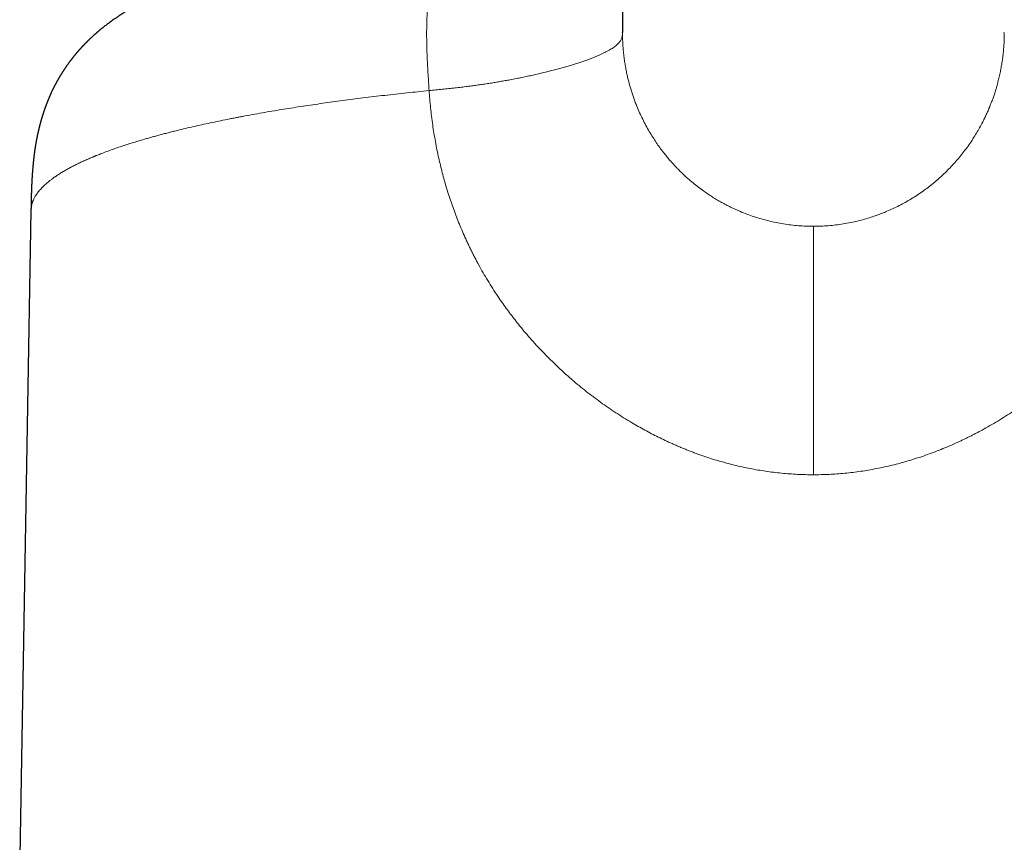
# Model space of a CAD drawing. Header units: millimetres. Extents: x 8 to 575, y 12 to 410.
# Tile 23 of 29: x 275 to 311, y 363 to 393. Entities that reach past the tile are written whole.
import ezdxf

# ---------------------------------------------------------------- set-up
doc = ezdxf.new("R2010")
doc.units = ezdxf.units.MM

msp = doc.modelspace()

# ---------------------------------------------------------------- linework, layer by layer
at = {"color": 7, "linetype": 'Continuous', "lineweight": 30}
for p, q in [((297, 402.781), (297, 392.942)), ((297, 392.93), (297, 392.942)), ((297, 392.931), (297, 392.931)), ((311, 392.93), (311, 392.942)), ((275.314, 386.418), (274.9, 362.726)), ((275.314, 386.418), (275.314, 386.418))]:
    msp.add_line(p, q, dxfattribs=at)
msp.add_open_spline([(291.536, 397), (291.517, 396.998), (291.477, 396.993), (291.418, 396.987), (291.359, 396.98), (291.305, 396.974), (291.256, 396.968), (291.212, 396.963), (291.174, 396.959), (291.141, 396.955), (291.113, 396.952), (291.091, 396.949), (291.074, 396.947), (291.061, 396.945), (291.05, 396.944), (291.037, 396.943), (291.019, 396.94), (290.996, 396.938), (290.968, 396.934), (290.936, 396.931), (290.901, 396.926), (290.841, 396.919), (290.758, 396.909), (290.644, 396.895), (290.524, 396.88), (290.425, 396.868), (290.356, 396.859), (290.316, 396.854), (290.276, 396.849), (290.236, 396.844), (290.202, 396.839), (290.172, 396.836), (290.15, 396.833), (290.131, 396.83), (290.115, 396.828), (290.1, 396.826), (290.081, 396.824), (290.056, 396.82), (290.024, 396.816), (289.989, 396.812), (289.903, 396.8), (289.768, 396.782), (289.585, 396.757), (289.452, 396.739), (289.369, 396.727), (289.336, 396.723), (289.306, 396.718), (289.281, 396.715), (289.26, 396.712), (289.245, 396.71), (289.232, 396.708), (289.219, 396.706), (289.202, 396.704), (289.181, 396.701), (289.156, 396.697), (289.128, 396.693), (289.084, 396.687), (289.025, 396.678), (288.953, 396.668), (288.88, 396.657), (288.807, 396.646), (288.735, 396.635), (288.673, 396.626), (288.622, 396.618), (288.581, 396.612), (288.542, 396.606), (288.505, 396.6), (288.472, 396.595), (288.443, 396.591), (288.415, 396.586), (288.386, 396.582), (288.353, 396.577), (288.314, 396.571), (288.272, 396.564), (288.211, 396.555), (288.132, 396.542), (288.054, 396.529), (287.989, 396.519), (287.942, 396.511), (287.897, 396.504), (287.862, 396.498), (287.835, 396.494), (287.816, 396.491), (287.799, 396.488), (287.782, 396.485), (287.762, 396.482), (287.737, 396.478), (287.706, 396.473), (287.671, 396.467), (287.634, 396.461), (287.594, 396.454), (287.553, 396.447), (287.512, 396.44), (287.477, 396.434), (287.449, 396.429), (287.425, 396.425), (287.402, 396.421), (287.378, 396.417), (287.352, 396.413), (287.322, 396.407), (287.277, 396.4), (287.221, 396.39), (287.156, 396.378), (287.096, 396.368), (287.038, 396.358), (286.981, 396.347), (286.917, 396.336), (286.844, 396.322), (286.78, 396.311), (286.731, 396.302), (286.7, 396.296), (286.671, 396.291), (286.644, 396.286), (286.619, 396.281), (286.593, 396.276), (286.564, 396.271), (286.531, 396.265), (286.496, 396.258), (286.458, 396.251), (286.419, 396.243), (286.382, 396.236), (286.352, 396.23), (286.328, 396.226), (286.305, 396.221), (286.283, 396.217), (286.26, 396.213), (286.235, 396.208), (286.209, 396.203), (286.174, 396.196), (286.133, 396.188), (286.089, 396.179), (286.046, 396.171), (286.003, 396.162), (285.959, 396.153), (285.911, 396.144), (285.86, 396.133), (285.806, 396.122), (285.752, 396.111), (285.708, 396.102), (285.672, 396.095), (285.646, 396.09), (285.62, 396.084), (285.593, 396.079), (285.564, 396.072), (285.531, 396.066), (285.497, 396.058), (285.461, 396.051), (285.424, 396.043), (285.389, 396.035), (285.356, 396.028), (285.325, 396.022), (285.297, 396.016), (285.271, 396.01), (285.246, 396.005), (285.22, 395.999), (285.189, 395.992), (285.154, 395.985), (285.116, 395.976), (285.079, 395.968), (285.045, 395.961), (285.014, 395.954), (284.988, 395.948), (284.962, 395.942), (284.936, 395.936), (284.907, 395.93), (284.877, 395.923), (284.846, 395.916), (284.812, 395.908), (284.777, 395.9), (284.741, 395.892), (284.706, 395.884), (284.673, 395.876), (284.642, 395.869), (284.613, 395.862), (284.583, 395.855), (284.55, 395.848), (284.514, 395.839), (284.475, 395.83), (284.436, 395.821), (284.399, 395.812), (284.363, 395.803), (284.329, 395.795), (284.296, 395.787), (284.265, 395.78), (284.236, 395.772), (284.208, 395.766), (284.183, 395.76), (284.159, 395.754), (284.135, 395.748), (284.11, 395.741), (284.085, 395.735), (284.063, 395.73), (284.042, 395.725), (284.022, 395.72), (283.999, 395.714), (283.971, 395.707), (283.939, 395.699), (283.905, 395.69), (283.869, 395.681), (283.836, 395.672), (283.804, 395.664), (283.775, 395.657), (283.744, 395.649), (283.715, 395.641), (283.684, 395.633), (283.652, 395.625), (283.618, 395.616), (283.583, 395.607), (283.546, 395.597), (283.508, 395.587), (283.472, 395.577), (283.442, 395.569), (283.416, 395.562), (283.39, 395.555), (283.362, 395.547), (283.332, 395.539), (283.301, 395.531), (283.271, 395.522), (283.243, 395.515), (283.216, 395.507), (283.188, 395.5), (283.161, 395.492), (283.134, 395.484), (283.106, 395.477), (283.077, 395.468), (283.046, 395.46), (283.016, 395.451), (282.987, 395.443), (282.959, 395.435), (282.93, 395.427), (282.904, 395.419), (282.879, 395.412), (282.854, 395.404), (282.83, 395.397), (282.808, 395.391), (282.786, 395.385), (282.766, 395.379), (282.748, 395.373), (282.73, 395.368), (282.707, 395.361), (282.679, 395.353), (282.647, 395.343), (282.617, 395.334), (282.588, 395.325), (282.558, 395.317), (282.528, 395.307), (282.496, 395.297), (282.462, 395.287), (282.43, 395.277), (282.398, 395.267), (282.368, 395.258), (282.338, 395.249), (282.309, 395.24), (282.283, 395.231), (282.259, 395.224), (282.238, 395.217), (282.217, 395.21), (282.199, 395.205), (282.186, 395.2), (282.175, 395.197), (282.162, 395.193), (282.147, 395.188), (282.128, 395.182), (282.108, 395.175), (282.087, 395.169), (282.068, 395.162), (282.05, 395.157), (282.033, 395.151), (282.016, 395.145), (281.999, 395.14), (281.982, 395.134), (281.966, 395.129), (281.95, 395.124), (281.932, 395.117), (281.91, 395.11), (281.887, 395.102), (281.865, 395.095), (281.838, 395.086), (281.806, 395.075), (281.768, 395.063), (281.73, 395.049), (281.693, 395.037), (281.654, 395.023), (281.619, 395.011), (281.591, 395.001), (281.571, 394.994), (281.555, 394.989), (281.538, 394.982), (281.521, 394.976), (281.504, 394.971), (281.489, 394.965), (281.475, 394.96), (281.459, 394.954), (281.44, 394.948), (281.419, 394.94), (281.398, 394.932), (281.378, 394.925), (281.36, 394.918), (281.341, 394.912), (281.324, 394.905), (281.308, 394.9), (281.293, 394.894), (281.279, 394.889), (281.263, 394.883), (281.246, 394.877), (281.231, 394.871), (281.217, 394.866), (281.202, 394.86), (281.185, 394.854), (281.168, 394.847), (281.153, 394.842), (281.141, 394.837), (281.129, 394.833), (281.116, 394.828), (281.101, 394.822), (281.086, 394.816), (281.071, 394.811), (281.057, 394.805), (281.041, 394.799), (281.023, 394.793), (281.006, 394.786), (280.99, 394.78), (280.975, 394.774), (280.96, 394.768), (280.944, 394.762), (280.928, 394.756), (280.915, 394.75), (280.896, 394.743), (280.872, 394.734), (280.844, 394.722), (280.815, 394.711), (280.787, 394.7), (280.759, 394.688), (280.73, 394.676), (280.707, 394.667), (280.691, 394.66), (280.681, 394.656), (280.668, 394.651), (280.654, 394.646), (280.641, 394.64), (280.629, 394.635), (280.617, 394.63), (280.605, 394.625), (280.59, 394.619), (280.575, 394.613), (280.562, 394.607), (280.549, 394.602), (280.536, 394.596), (280.522, 394.59), (280.506, 394.584), (280.491, 394.577), (280.478, 394.572), (280.466, 394.567), (280.453, 394.561), (280.439, 394.555), (280.426, 394.549), (280.412, 394.543), (280.396, 394.537), (280.378, 394.529), (280.359, 394.52), (280.339, 394.512), (280.32, 394.503), (280.302, 394.495), (280.284, 394.488), (280.267, 394.48), (280.248, 394.472), (280.231, 394.464), (280.216, 394.457), (280.204, 394.452), (280.193, 394.447), (280.182, 394.442), (280.17, 394.437), (280.158, 394.431), (280.144, 394.425), (280.13, 394.419), (280.118, 394.413), (280.107, 394.408), (280.097, 394.403), (280.085, 394.398), (280.072, 394.392), (280.06, 394.387), (280.05, 394.382), (280.043, 394.378), (280.036, 394.375), (280.028, 394.371), (280.018, 394.367), (280.006, 394.362), (279.995, 394.356), (279.985, 394.352), (279.973, 394.346), (279.957, 394.338), (279.939, 394.33), (279.921, 394.321), (279.904, 394.313), (279.887, 394.305), (279.867, 394.295), (279.848, 394.286), (279.832, 394.279), (279.819, 394.272), (279.805, 394.266), (279.792, 394.259), (279.78, 394.253), (279.771, 394.249), (279.764, 394.245), (279.757, 394.242), (279.749, 394.238), (279.738, 394.233), (279.726, 394.227), (279.714, 394.22), (279.702, 394.215), (279.693, 394.21), (279.684, 394.206), (279.674, 394.201), (279.661, 394.194), (279.646, 394.186), (279.629, 394.178), (279.612, 394.169), (279.595, 394.161), (279.576, 394.151), (279.56, 394.143), (279.547, 394.136), (279.537, 394.131), (279.528, 394.126), (279.518, 394.121), (279.51, 394.117), (279.501, 394.112), (279.492, 394.107), (279.48, 394.101), (279.466, 394.094), (279.451, 394.086), (279.434, 394.077), (279.413, 394.066), (279.391, 394.054), (279.369, 394.042), (279.348, 394.031), (279.33, 394.021), (279.308, 394.009), (279.281, 393.995), (279.251, 393.978), (279.219, 393.96), (279.187, 393.942), (279.154, 393.924), (279.123, 393.906), (279.096, 393.891), (279.071, 393.876), (279.047, 393.862), (279.021, 393.847), (278.992, 393.83), (278.961, 393.812), (278.931, 393.794), (278.903, 393.777), (278.879, 393.762), (278.856, 393.749), (278.832, 393.734), (278.803, 393.716), (278.77, 393.695), (278.735, 393.673), (278.699, 393.651), (278.664, 393.628), (278.631, 393.607), (278.6, 393.587), (278.571, 393.567), (278.541, 393.547), (278.509, 393.526), (278.475, 393.503), (278.441, 393.48), (278.366, 393.428), (278.297, 393.379), (278.231, 393.331), (278.21, 393.316), (278.187, 393.299), (278.165, 393.282), (278.143, 393.266), (278.12, 393.248), (278.095, 393.229), (278.067, 393.208), (278.04, 393.187), (278.012, 393.166), (277.986, 393.144), (277.958, 393.123), (277.931, 393.101), (277.905, 393.08), (277.879, 393.059), (277.855, 393.039), (277.83, 393.018), (277.809, 393), (277.79, 392.984), (277.773, 392.97), (277.755, 392.955), (277.739, 392.941), (277.724, 392.928), (277.711, 392.917), (277.698, 392.906), (277.686, 392.895), (277.674, 392.884), (277.661, 392.873), (277.648, 392.861), (277.632, 392.847), (277.614, 392.831), (277.594, 392.813), (277.574, 392.794), (277.554, 392.776), (277.533, 392.757), (277.515, 392.739), (277.498, 392.724), (277.483, 392.709), (277.468, 392.695), (277.454, 392.682), (277.439, 392.668), (277.425, 392.654), (277.409, 392.639), (277.394, 392.623), (277.379, 392.608), (277.365, 392.595), (277.352, 392.582), (277.34, 392.57), (277.329, 392.559), (277.317, 392.546), (277.303, 392.533), (277.288, 392.517), (277.272, 392.5), (277.255, 392.483), (277.239, 392.466), (277.225, 392.452), (277.214, 392.439), (277.203, 392.429), (277.193, 392.418), (277.183, 392.407), (277.171, 392.394), (277.158, 392.38), (277.143, 392.364), (277.129, 392.348), (277.116, 392.334), (277.105, 392.322), (277.095, 392.311), (277.086, 392.3), (277.077, 392.29), (277.066, 392.278), (277.055, 392.265), (277.042, 392.25), (277.028, 392.235), (277.016, 392.221), (277.006, 392.208), (276.996, 392.197), (276.987, 392.187), (276.979, 392.177), (276.969, 392.166), (276.959, 392.153), (276.946, 392.138), (276.934, 392.123), (276.922, 392.109), (276.911, 392.095), (276.9, 392.082), (276.89, 392.07), (276.879, 392.056), (276.866, 392.04), (276.853, 392.023), (276.841, 392.009), (276.832, 391.998), (276.825, 391.988), (276.818, 391.979), (276.81, 391.969), (276.801, 391.957), (276.789, 391.942), (276.777, 391.926), (276.764, 391.909), (276.753, 391.895), (276.744, 391.882), (276.734, 391.87), (276.725, 391.857), (276.714, 391.843), (276.704, 391.829), (276.694, 391.815), (276.685, 391.803), (276.678, 391.793), (276.672, 391.784), (276.666, 391.776), (276.659, 391.767), (276.651, 391.756), (276.642, 391.743), (276.632, 391.729), (276.623, 391.716), (276.615, 391.704), (276.608, 391.694), (276.602, 391.686), (276.596, 391.677), (276.588, 391.666), (276.579, 391.653), (276.57, 391.64), (276.562, 391.628), (276.556, 391.618), (276.55, 391.61), (276.545, 391.602), (276.54, 391.594), (276.533, 391.585), (276.526, 391.573), (276.517, 391.56), (276.508, 391.547), (276.501, 391.535), (276.494, 391.525), (276.488, 391.516), (276.482, 391.506), (276.473, 391.492), (276.461, 391.473), (276.447, 391.45), (276.434, 391.43), (276.422, 391.411), (276.409, 391.389), (276.395, 391.367), (276.383, 391.347), (276.373, 391.331), (276.364, 391.315), (276.355, 391.3), (276.346, 391.285), (276.338, 391.272), (276.331, 391.259), (276.324, 391.247), (276.316, 391.233), (276.308, 391.219), (276.3, 391.204), (276.293, 391.192), (276.287, 391.182), (276.281, 391.171), (276.274, 391.159), (276.266, 391.145), (276.258, 391.13), (276.25, 391.116), (276.244, 391.103), (276.238, 391.092), (276.232, 391.081), (276.224, 391.068), (276.216, 391.052), (276.207, 391.035), (276.198, 391.019), (276.19, 391.003), (276.184, 390.99), (276.177, 390.978), (276.171, 390.966), (276.163, 390.95), (276.153, 390.93), (276.142, 390.908), (276.13, 390.884), (276.117, 390.858), (276.105, 390.833), (276.093, 390.808), (276.079, 390.779), (276.067, 390.752), (276.056, 390.73), (276.05, 390.716), (276.044, 390.702), (276.037, 390.687), (276.03, 390.671), (276.023, 390.656), (276.017, 390.643), (276.012, 390.632), (276.008, 390.622), (276.003, 390.61), (275.996, 390.596), (275.989, 390.58), (275.982, 390.563), (275.975, 390.548), (275.97, 390.534), (275.965, 390.522), (275.959, 390.509), (275.952, 390.493), (275.944, 390.474), (275.936, 390.452), (275.928, 390.434), (275.922, 390.417), (275.915, 390.401), (275.908, 390.383), (275.901, 390.366), (275.896, 390.352), (275.891, 390.339), (275.885, 390.325), (275.879, 390.309), (275.873, 390.292), (275.867, 390.277), (275.861, 390.26), (275.854, 390.241), (275.846, 390.221), (275.839, 390.2), (275.832, 390.182), (275.827, 390.169), (275.823, 390.158), (275.82, 390.147), (275.815, 390.134), (275.81, 390.12), (275.805, 390.106), (275.801, 390.094), (275.797, 390.083), (275.794, 390.072), (275.789, 390.058), (275.784, 390.044), (275.78, 390.031), (275.776, 390.019), (275.771, 390.005), (275.766, 389.988), (275.759, 389.968), (275.752, 389.947), (275.747, 389.929), (275.741, 389.912), (275.736, 389.895), (275.731, 389.878), (275.726, 389.863), (275.722, 389.849), (275.718, 389.836), (275.713, 389.82), (275.708, 389.804), (275.704, 389.789), (275.699, 389.774), (275.694, 389.757), (275.688, 389.736), (275.682, 389.713), (275.676, 389.691), (275.67, 389.671), (275.665, 389.652), (275.66, 389.634), (275.656, 389.619), (275.652, 389.604), (275.647, 389.587), (275.643, 389.57), (275.639, 389.555), (275.635, 389.542), (275.632, 389.529), (275.628, 389.513), (275.623, 389.493), (275.618, 389.474), (275.614, 389.456), (275.609, 389.439), (275.604, 389.419), (275.599, 389.396), (275.593, 389.371), (275.588, 389.348), (275.582, 389.325), (275.577, 389.301), (275.571, 389.275), (275.565, 389.25), (275.56, 389.226), (275.556, 389.204), (275.551, 389.183), (275.546, 389.16), (275.541, 389.133), (275.535, 389.105), (275.529, 389.076), (275.524, 389.047), (275.518, 389.017), (275.512, 388.987), (275.506, 388.954), (275.499, 388.916), (275.492, 388.872), (275.485, 388.836), (275.481, 388.808), (275.477, 388.787), (275.474, 388.766), (275.471, 388.747), (275.468, 388.729), (275.465, 388.711), (275.462, 388.688), (275.458, 388.662), (275.453, 388.634), (275.45, 388.607), (275.445, 388.576), (275.441, 388.545), (275.436, 388.51), (275.431, 388.475), (275.427, 388.438), (275.422, 388.4), (275.417, 388.362), (275.413, 388.323), (275.408, 388.28), (275.403, 388.237), (275.399, 388.196), (275.395, 388.158), (275.391, 388.118), (275.387, 388.072), (275.382, 388.025), (275.378, 387.977), (275.374, 387.929), (275.37, 387.882), (275.367, 387.836), (275.364, 387.797), (275.361, 387.764), (275.359, 387.733), (275.357, 387.701), (275.355, 387.67), (275.353, 387.641), (275.352, 387.612), (275.35, 387.582), (275.348, 387.546), (275.346, 387.505), (275.344, 387.465), (275.342, 387.427), (275.34, 387.394), (275.339, 387.364), (275.338, 387.337), (275.337, 387.309), (275.335, 387.279), (275.334, 387.248), (275.332, 387.206), (275.331, 387.153), (275.329, 387.089), (275.327, 387.032), (275.325, 386.981), (275.324, 386.936), (275.323, 386.896), (275.322, 386.865), (275.322, 386.844), (275.321, 386.827), (275.321, 386.813), (275.321, 386.798), (275.32, 386.78), (275.32, 386.757), (275.319, 386.73), (275.319, 386.698), (275.318, 386.659), (275.317, 386.612), (275.316, 386.555), (275.315, 386.492), (275.314, 386.446), (275.314, 386.42), (275.314, 386.418)], degree=3, knots=[0, 0, 0, 0, 0.0020519, 0.0044408, 0.006635, 0.0086346, 0.0104395, 0.0120805, 0.0135187, 0.0147542, 0.0157887, 0.0166263, 0.0172669, 0.0177106, 0.0180227, 0.0185093, 0.0191847, 0.020049, 0.0211022, 0.0223443, 0.0236823, 0.0250082, 0.0290952, 0.0330608, 0.0379425, 0.0427939, 0.0443234, 0.0458552, 0.0473893, 0.0489257, 0.0503629, 0.0513901, 0.0522621, 0.0529789, 0.0535405, 0.0540667, 0.0547461, 0.0557467, 0.0569634, 0.0583908, 0.0598876, 0.066899, 0.0740488, 0.0811762, 0.0825145, 0.083845, 0.0850351, 0.0860303, 0.0868304, 0.0874355, 0.0878687, 0.0883595, 0.089013, 0.0898295, 0.0908088, 0.0919509, 0.0931919, 0.0960365, 0.0989123, 0.1018194, 0.1047577, 0.107671, 0.1104138, 0.1121609, 0.1138272, 0.1154129, 0.1169062, 0.1182474, 0.1194281, 0.1204634, 0.1216072, 0.1229542, 0.1245045, 0.1262582, 0.1281473, 0.1319421, 0.135845, 0.1378371, 0.1398484, 0.1416989, 0.1433135, 0.1442077, 0.1450086, 0.1457163, 0.1463504, 0.1470724, 0.1481701, 0.149468, 0.1509662, 0.15254, 0.154046, 0.1559154, 0.1576683, 0.1592456, 0.1602939, 0.1612197, 0.1621711, 0.1631858, 0.1642683, 0.1655044, 0.1669264, 0.1699491, 0.1726273, 0.1751272, 0.177575, 0.1799886, 0.1824127, 0.1858202, 0.1893521, 0.1907178, 0.1920706, 0.1933459, 0.1944643, 0.1955461, 0.1966396, 0.1978966, 0.1993148, 0.2008545, 0.2025014, 0.2042556, 0.2060169, 0.2072281, 0.2082785, 0.2092076, 0.210172, 0.2111881, 0.2122675, 0.2134235, 0.2146561, 0.2168338, 0.21882, 0.2206138, 0.222487, 0.2245005, 0.2265326, 0.2289008, 0.2313509, 0.2338038, 0.2360605, 0.2373946, 0.2385607, 0.2396509, 0.2408622, 0.2422012, 0.2436892, 0.2452415, 0.2469279, 0.2486041, 0.2502251, 0.2517824, 0.2531443, 0.2544421, 0.2556371, 0.2567233, 0.2578766, 0.259204, 0.2609741, 0.2627511, 0.2644708, 0.2661317, 0.2675065, 0.2687474, 0.2698784, 0.2710912, 0.2724253, 0.2738413, 0.2753226, 0.2768505, 0.2785772, 0.2802736, 0.281918, 0.2835065, 0.2849975, 0.2863602, 0.2876576, 0.2892521, 0.2910074, 0.2928668, 0.2947735, 0.2966128, 0.2982461, 0.2998764, 0.3014916, 0.3030115, 0.3044213, 0.3057403, 0.307031, 0.3080779, 0.3092876, 0.3105598, 0.3117391, 0.3128239, 0.3138368, 0.3148157, 0.3157655, 0.3172701, 0.3188237, 0.3205135, 0.3223051, 0.324099, 0.3255107, 0.3269793, 0.3285198, 0.330034, 0.3314024, 0.3330847, 0.3348001, 0.3365698, 0.338402, 0.3403424, 0.342335, 0.3437213, 0.3449494, 0.3462558, 0.3476896, 0.3492328, 0.3508741, 0.3524276, 0.3538173, 0.3551662, 0.3566192, 0.3580461, 0.3593425, 0.3608229, 0.3623235, 0.3639141, 0.3656163, 0.3669857, 0.3684744, 0.3700198, 0.3714003, 0.3726706, 0.3739562, 0.3752576, 0.37642, 0.3775305, 0.378589, 0.3795801, 0.3804751, 0.3813951, 0.3832351, 0.3849856, 0.3865083, 0.388018, 0.3895784, 0.391207, 0.3929834, 0.394722, 0.3965323, 0.3983032, 0.399857, 0.4014059, 0.4030594, 0.4046188, 0.4057083, 0.4068808, 0.4081108, 0.4091754, 0.409743, 0.4103079, 0.4110154, 0.4118691, 0.4128075, 0.4140015, 0.4151835, 0.4162678, 0.417236, 0.4181209, 0.4190451, 0.4200391, 0.4210401, 0.4218714, 0.4226805, 0.4236869, 0.4249709, 0.426333, 0.4275577, 0.428645, 0.4308178, 0.4330027, 0.4349055, 0.437287, 0.4393306, 0.4415298, 0.443263, 0.4440215, 0.4449601, 0.4459885, 0.4469734, 0.4479129, 0.4487935, 0.4496103, 0.4504022, 0.4515406, 0.4528228, 0.4540438, 0.4551625, 0.456246, 0.4572935, 0.4583562, 0.4592756, 0.4600574, 0.4608997, 0.4618388, 0.4628579, 0.4637634, 0.4645238, 0.4653465, 0.4663662, 0.4674744, 0.4683989, 0.4689918, 0.4696276, 0.470385, 0.4712603, 0.4723044, 0.4731516, 0.4739081, 0.4748242, 0.4759408, 0.4769982, 0.4779451, 0.4787635, 0.4796686, 0.4806618, 0.4816173, 0.4824242, 0.483121, 0.4848921, 0.4867312, 0.4881876, 0.4901401, 0.4917282, 0.4934055, 0.4953435, 0.4958734, 0.4964048, 0.4971525, 0.4980932, 0.4989626, 0.499687, 0.5002872, 0.5010381, 0.5019419, 0.5029337, 0.5037909, 0.5044952, 0.5052211, 0.5061145, 0.507155, 0.5081215, 0.5089545, 0.5095793, 0.5103515, 0.5112719, 0.5121409, 0.5128718, 0.5138942, 0.5150101, 0.5162718, 0.5174946, 0.5186719, 0.519826, 0.5209065, 0.5219207, 0.5230958, 0.5243705, 0.5251689, 0.5259341, 0.5266503, 0.5273145, 0.5279815, 0.5288186, 0.5296786, 0.5305963, 0.5313725, 0.5320025, 0.532654, 0.5333889, 0.534218, 0.5350374, 0.5356876, 0.5361238, 0.5365043, 0.5370138, 0.5376595, 0.5384224, 0.5391453, 0.5397933, 0.5403664, 0.5415045, 0.54284, 0.5438997, 0.5448835, 0.5460311, 0.5473314, 0.5487392, 0.5495976, 0.5503647, 0.5512605, 0.5523088, 0.5529779, 0.5535506, 0.5540266, 0.5544101, 0.5548519, 0.5556099, 0.5564913, 0.5572938, 0.5580107, 0.558647, 0.5592278, 0.559757, 0.5605525, 0.5616615, 0.5628487, 0.5638269, 0.5649476, 0.5662881, 0.5674197, 0.5682323, 0.5687591, 0.5694289, 0.5701059, 0.5706541, 0.5710735, 0.571782, 0.572592, 0.5734295, 0.574434, 0.5756064, 0.5768271, 0.5785118, 0.5800427, 0.5813551, 0.5825539, 0.5837547, 0.5857929, 0.5878803, 0.5898924, 0.5920873, 0.5945251, 0.5964859, 0.5983603, 0.6000728, 0.6016806, 0.6032504, 0.6053588, 0.6074979, 0.6096282, 0.61161, 0.6131172, 0.6146498, 0.6163232, 0.6181397, 0.6206395, 0.6231267, 0.6255871, 0.6280214, 0.6304088, 0.6325812, 0.6345302, 0.636633, 0.6389039, 0.6413246, 0.6437478, 0.6461728, 0.6571948, 0.6586547, 0.660198, 0.6618475, 0.6635634, 0.6651012, 0.6665134, 0.6685515, 0.6705655, 0.6725614, 0.6745397, 0.6765007, 0.678461, 0.6805673, 0.6823915, 0.6843031, 0.6861424, 0.6878994, 0.6896733, 0.6908972, 0.6921751, 0.6934928, 0.6947404, 0.6958026, 0.6967788, 0.6977069, 0.6986164, 0.6995224, 0.7004503, 0.7014184, 0.7025021, 0.7040022, 0.7055275, 0.7070389, 0.7085507, 0.7101415, 0.7116005, 0.7128251, 0.7139517, 0.7150528, 0.716222, 0.7171777, 0.7183309, 0.7195485, 0.720778, 0.7219375, 0.7229965, 0.7239267, 0.7248523, 0.7257424, 0.7266365, 0.727644, 0.728808, 0.7301499, 0.7314871, 0.7327409, 0.7338311, 0.7347007, 0.7355032, 0.7362314, 0.7370171, 0.7379481, 0.7390139, 0.7401979, 0.7413859, 0.7424064, 0.7432265, 0.7439904, 0.7447155, 0.7454513, 0.746223, 0.7471597, 0.7482685, 0.7493385, 0.7502997, 0.7511561, 0.7519101, 0.7526084, 0.7532721, 0.7539802, 0.7548632, 0.7559145, 0.7569118, 0.7579417, 0.7588397, 0.7596329, 0.7604437, 0.7613338, 0.7623988, 0.7636546, 0.7645362, 0.7652407, 0.7658353, 0.7664214, 0.7670149, 0.7677553, 0.7686767, 0.7698399, 0.7709137, 0.7718267, 0.7725555, 0.7733041, 0.7741949, 0.7750007, 0.7759065, 0.7768045, 0.7775393, 0.7781127, 0.7786584, 0.7791596, 0.7796944, 0.7803374, 0.7811272, 0.7819854, 0.7828981, 0.7835568, 0.7841374, 0.7846064, 0.7851021, 0.7857316, 0.7865362, 0.7874051, 0.7881208, 0.7886776, 0.7891108, 0.7895566, 0.7900281, 0.7905374, 0.7911825, 0.7919855, 0.7928031, 0.7935312, 0.7940795, 0.794558, 0.7950905, 0.7956774, 0.7969896, 0.7984175, 0.799395, 0.8004196, 0.8017099, 0.8030311, 0.8040846, 0.8050094, 0.8057756, 0.8066887, 0.8075113, 0.8082054, 0.808861, 0.8095088, 0.8102095, 0.8110414, 0.8118599, 0.8125136, 0.8130029, 0.8135231, 0.8141848, 0.8149803, 0.8157815, 0.8165423, 0.8172125, 0.8177366, 0.8182786, 0.81897, 0.8198107, 0.8206643, 0.8216076, 0.8223896, 0.8230595, 0.8236379, 0.8242012, 0.8250047, 0.826009, 0.8272108, 0.8282891, 0.8297575, 0.8309694, 0.8321136, 0.8334891, 0.835267, 0.8360384, 0.8366773, 0.8373454, 0.838068, 0.8388423, 0.8396629, 0.8402495, 0.8407425, 0.841176, 0.8417231, 0.8424077, 0.8431875, 0.8440658, 0.8447899, 0.845377, 0.845958, 0.8465596, 0.8471835, 0.8482242, 0.8492455, 0.8501581, 0.8507816, 0.8515374, 0.8524249, 0.8532601, 0.8538969, 0.8543915, 0.8550239, 0.8558144, 0.8565432, 0.8572684, 0.857981, 0.8588106, 0.8597441, 0.8607712, 0.8615409, 0.862148, 0.8625922, 0.8630198, 0.8635836, 0.8642796, 0.8649358, 0.8654591, 0.8658653, 0.8663436, 0.8669376, 0.8676236, 0.8682116, 0.8686696, 0.869188, 0.8699368, 0.8709177, 0.8718325, 0.8725766, 0.8732524, 0.8740592, 0.8747823, 0.875439, 0.8759695, 0.8765007, 0.8771946, 0.8779519, 0.8785527, 0.8791028, 0.8797675, 0.8807343, 0.8817929, 0.8826585, 0.8834385, 0.88431, 0.8850185, 0.8856458, 0.8862165, 0.8868921, 0.8876721, 0.8883297, 0.8888119, 0.8892645, 0.8899091, 0.8907628, 0.8916089, 0.8923124, 0.8929045, 0.8937227, 0.8947112, 0.895701, 0.8966216, 0.897544, 0.8984783, 0.8994938, 0.9005676, 0.9015129, 0.9023225, 0.9031176, 0.9039966, 0.9050443, 0.9062572, 0.9073014, 0.9084425, 0.909641, 0.9107414, 0.9118682, 0.9135334, 0.9151153, 0.9168202, 0.9176103, 0.9183856, 0.9191797, 0.9199601, 0.92057, 0.9211807, 0.9219951, 0.9231074, 0.9241453, 0.9250826, 0.9261115, 0.9275429, 0.9286142, 0.9299025, 0.9314077, 0.9326372, 0.9340922, 0.9355252, 0.9369394, 0.9387159, 0.9402305, 0.9412881, 0.9428027, 0.9444585, 0.9461704, 0.9478767, 0.9495231, 0.9511967, 0.9528209, 0.9542549, 0.9552754, 0.9562796, 0.9574784, 0.9585748, 0.9595225, 0.9604719, 0.9614588, 0.9626817, 0.9641373, 0.9655624, 0.9668239, 0.967955, 0.9689115, 0.969814, 0.9707588, 0.9717461, 0.9727827, 0.9738808, 0.9759862, 0.9780728, 0.9801834, 0.981618, 0.9831294, 0.9847001, 0.9855163, 0.9861985, 0.9867467, 0.9871821, 0.9876173, 0.9882019, 0.9889359, 0.9898194, 0.9908524, 0.9920351, 0.9936518, 0.995484, 0.9975317, 0.9997948, 1, 1, 1, 1], dxfattribs=at)
at = {"color": 252, "linetype": 'Continuous', "lineweight": 0}
for points, knots in [([(291.364, 396.969), (291.337, 396.962), (291.284, 396.947), (291.204, 396.918), (291.125, 396.883), (291.048, 396.842), (290.972, 396.794), (290.897, 396.74), (290.824, 396.679), (290.753, 396.612), (290.684, 396.538), (290.617, 396.458), (290.552, 396.371), (290.49, 396.278), (290.431, 396.179), (290.374, 396.074), (290.319, 395.963), (290.268, 395.847), (290.219, 395.725), (290.174, 395.599), (290.131, 395.468), (290.091, 395.333), (290.055, 395.195), (290.021, 395.052), (289.99, 394.907), (289.961, 394.752), (289.934, 394.588), (289.909, 394.416), (289.888, 394.24), (289.87, 394.063), (289.855, 393.883), (289.842, 393.69), (289.832, 393.485), (289.824, 393.268), (289.821, 393.049), (289.82, 392.827), (289.823, 392.604), (289.828, 392.378), (289.835, 392.152), (289.845, 391.926), (289.857, 391.676), (289.873, 391.402), (289.892, 391.105), (289.905, 390.907), (289.912, 390.808)], [0, 0, 0, 0, 0.020824, 0.041648, 0.062471, 0.083293, 0.104114, 0.124932, 0.145747, 0.16656, 0.18737, 0.208179, 0.228987, 0.249796, 0.270607, 0.291421, 0.312237, 0.333055, 0.353874, 0.374693, 0.395514, 0.416336, 0.437161, 0.457989, 0.478818, 0.499649, 0.52298, 0.546311, 0.569643, 0.592977, 0.616317, 0.639663, 0.667181, 0.694704, 0.72223, 0.749757, 0.777786, 0.805815, 0.833845, 0.861874, 0.889902, 0.926604, 0.963303, 1, 1, 1, 1]), ([(297, 392.931), (297, 392.919), (297, 392.891), (296.998, 392.847), (296.992, 392.8), (296.982, 392.754), (296.966, 392.707), (296.944, 392.66), (296.915, 392.614), (296.879, 392.567), (296.835, 392.52), (296.783, 392.473), (296.724, 392.426), (296.659, 392.379), (296.588, 392.333), (296.508, 392.286), (296.421, 392.238), (296.324, 392.189), (296.222, 392.141), (296.114, 392.093), (296.001, 392.046), (295.883, 391.999), (295.756, 391.951), (295.62, 391.902), (295.474, 391.852), (295.323, 391.803), (295.167, 391.754), (295.003, 391.705), (294.831, 391.655), (294.65, 391.605), (294.463, 391.555), (294.271, 391.506), (294.074, 391.458), (293.875, 391.411), (293.674, 391.366), (293.472, 391.322), (293.265, 391.279), (293.052, 391.237), (292.849, 391.199), (292.656, 391.164), (292.475, 391.132), (292.291, 391.101), (292.103, 391.071), (291.911, 391.042), (291.715, 391.013), (291.514, 390.986), (291.305, 390.959), (291.089, 390.932), (290.863, 390.906), (290.631, 390.881), (290.395, 390.856), (290.154, 390.832), (289.993, 390.816), (289.912, 390.808)], [0, 0, 0, 0, 0.0141602, 0.0324939, 0.0508043, 0.0690839, 0.0873257, 0.105524, 0.1236733, 0.1417683, 0.1606612, 0.1794839, 0.1982322, 0.2169034, 0.235497, 0.2540167, 0.2741472, 0.2942179, 0.3142417, 0.3342267, 0.3541781, 0.3740981, 0.3939877, 0.4158309, 0.4376376, 0.4594094, 0.4811512, 0.5028722, 0.5259, 0.5489225, 0.5719448, 0.5949753, 0.6180234, 0.6410978, 0.662883, 0.6846978, 0.7065374, 0.7283904, 0.7502377, 0.7675958, 0.7849296, 0.8022398, 0.8195317, 0.8368149, 0.8541029, 0.8714118, 0.8887574, 0.9069798, 0.9252882, 0.9437298, 0.9623401, 0.9811175, 1, 1, 1, 1]), ([(304, 385.834), (303.909, 385.835), (303.726, 385.837), (303.452, 385.854), (303.178, 385.881), (302.905, 385.919), (302.633, 385.969), (302.362, 386.029), (302.093, 386.101), (301.827, 386.183), (301.563, 386.276), (301.332, 386.369), (301.133, 386.456), (300.964, 386.536), (300.796, 386.621), (300.63, 386.711), (300.465, 386.806), (300.301, 386.906), (300.14, 387.011), (299.966, 387.131), (299.781, 387.268), (299.587, 387.422), (299.397, 387.585), (299.211, 387.756), (299.076, 387.889), (298.988, 387.98), (298.944, 388.025), (298.901, 388.072), (298.858, 388.119), (298.815, 388.166), (298.772, 388.215), (298.705, 388.292), (298.613, 388.402), (298.492, 388.554), (298.366, 388.721), (298.237, 388.905), (298.109, 389.101), (297.982, 389.309), (297.858, 389.529), (297.74, 389.758), (297.628, 389.995), (297.557, 390.162), (297.52, 390.253), (297.515, 390.267), (297.509, 390.28), (297.504, 390.294), (297.498, 390.308), (297.493, 390.323), (297.478, 390.359), (297.447, 390.441), (297.402, 390.567), (297.351, 390.719), (297.304, 390.869), (297.26, 391.021), (297.219, 391.176), (297.18, 391.338), (297.143, 391.509), (297.109, 391.69), (297.078, 391.879), (297.051, 392.077), (297.029, 392.282), (297.013, 392.495), (297.002, 392.712), (297.001, 392.858), (297, 392.93)], [0, 0, 0, 0, 0.0247175, 0.0495006, 0.0743507, 0.0992689, 0.1242564, 0.1493143, 0.1744437, 0.1996458, 0.2249218, 0.2502727, 0.2670201, 0.2838818, 0.3008581, 0.3179494, 0.3351559, 0.352478, 0.3699159, 0.3874699, 0.4097024, 0.4321194, 0.4547213, 0.4775086, 0.5004819, 0.5061456, 0.5118409, 0.5175678, 0.5233263, 0.5291165, 0.5349383, 0.5407918, 0.5570518, 0.5735514, 0.5935061, 0.6138006, 0.6344353, 0.6569213, 0.6797981, 0.703066, 0.7267251, 0.7507756, 0.7520957, 0.753426, 0.7547667, 0.7561176, 0.7574789, 0.7588504, 0.7602322, 0.7680161, 0.7826899, 0.7966303, 0.811362, 0.8251841, 0.839637, 0.8547207, 0.8704353, 0.8871209, 0.9044633, 0.9224627, 0.9411189, 0.9604319, 0.9804019, 1, 1, 1, 1]), ([(304, 385.834), (304.091, 385.835), (304.274, 385.837), (304.548, 385.854), (304.822, 385.881), (305.095, 385.919), (305.361, 385.968), (305.62, 386.025), (305.871, 386.091), (306.069, 386.151), (306.217, 386.199), (306.314, 386.233), (306.41, 386.268), (306.506, 386.305), (306.602, 386.343), (306.741, 386.401), (306.924, 386.482), (307.148, 386.592), (307.371, 386.71), (307.59, 386.838), (307.807, 386.975), (308.012, 387.116), (308.205, 387.258), (308.387, 387.401), (308.523, 387.516), (308.616, 387.598), (308.667, 387.644), (308.718, 387.691), (308.769, 387.739), (308.82, 387.787), (308.87, 387.835), (308.919, 387.885), (309.007, 387.974), (309.132, 388.106), (309.291, 388.286), (309.446, 388.474), (309.598, 388.672), (309.746, 388.88), (309.883, 389.087), (310.009, 389.294), (310.126, 389.499), (310.224, 389.687), (310.306, 389.855), (310.371, 389.997), (310.415, 390.096), (310.438, 390.152), (310.445, 390.169), (310.453, 390.187), (310.46, 390.204), (310.467, 390.222), (310.489, 390.275), (310.525, 390.367), (310.575, 390.501), (310.625, 390.644), (310.675, 390.798), (310.723, 390.961), (310.77, 391.133), (310.815, 391.316), (310.856, 391.502), (310.891, 391.69), (310.922, 391.879), (310.949, 392.077), (310.971, 392.282), (310.987, 392.495), (310.998, 392.712), (310.999, 392.858), (311, 392.93)], [0, 0, 0, 0, 0.0247166, 0.0494991, 0.0743486, 0.0992664, 0.1242536, 0.1476388, 0.1710864, 0.1945974, 0.2038518, 0.2131162, 0.2223906, 0.2316751, 0.2409698, 0.2502746, 0.2726278, 0.2951847, 0.317946, 0.3409124, 0.3640847, 0.3874634, 0.4082083, 0.429114, 0.450181, 0.4564193, 0.4626716, 0.4689381, 0.4752185, 0.4815131, 0.4878218, 0.4941445, 0.5004814, 0.5217091, 0.5433751, 0.5654795, 0.5880226, 0.6110049, 0.6344266, 0.6554016, 0.6767173, 0.6983737, 0.7128542, 0.7274832, 0.7404798, 0.7421903, 0.7439027, 0.7456172, 0.7473336, 0.749052, 0.7507723, 0.7628779, 0.7757981, 0.789533, 0.8040826, 0.8194468, 0.8356258, 0.8526195, 0.8704279, 0.8871134, 0.9044559, 0.9224554, 0.9411118, 0.9604252, 0.9803955, 1, 1, 1, 1]), ([(289.912, 390.808), (289.775, 390.795), (289.5, 390.767), (289.092, 390.724), (288.686, 390.68), (288.282, 390.634), (287.881, 390.587), (287.49, 390.539), (287.11, 390.491), (286.74, 390.442), (286.372, 390.393), (286.007, 390.342), (285.646, 390.29), (285.288, 390.236), (284.933, 390.181), (284.583, 390.126), (284.235, 390.068), (283.881, 390.008), (283.519, 389.944), (283.251, 389.895), (283.082, 389.864), (283.011, 389.85), (282.94, 389.837), (282.869, 389.823), (282.798, 389.809), (282.728, 389.796), (282.657, 389.782), (282.505, 389.752), (282.272, 389.705), (281.961, 389.64), (281.655, 389.574), (281.352, 389.507), (281.054, 389.438), (280.801, 389.378), (280.591, 389.326), (280.422, 389.283), (280.255, 389.24), (280.089, 389.197), (279.925, 389.153), (279.768, 389.11), (279.617, 389.067), (279.443, 389.017), (279.242, 388.957), (279.017, 388.888), (278.795, 388.818), (278.578, 388.746), (278.358, 388.671), (278.137, 388.591), (277.923, 388.511), (277.781, 388.455), (277.705, 388.424), (277.684, 388.416), (277.663, 388.407), (277.642, 388.399), (277.622, 388.39), (277.601, 388.381), (277.537, 388.355), (277.43, 388.309), (277.283, 388.245), (277.14, 388.178), (276.999, 388.111), (276.862, 388.042), (276.729, 387.972), (276.599, 387.9), (276.472, 387.826), (276.348, 387.749), (276.261, 387.692), (276.207, 387.655), (276.182, 387.637), (276.157, 387.62), (276.133, 387.603), (276.111, 387.587), (276.083, 387.566), (276.048, 387.539), (275.998, 387.501), (275.942, 387.456), (275.882, 387.404), (275.822, 387.351), (275.765, 387.297), (275.71, 387.24), (275.657, 387.183), (275.606, 387.123), (275.558, 387.062), (275.512, 386.998), (275.476, 386.94), (275.446, 386.889), (275.424, 386.846), (275.408, 386.812), (275.399, 386.792), (275.396, 386.785), (275.395, 386.783), (275.394, 386.78), (275.393, 386.778), (275.392, 386.776), (275.388, 386.767), (275.382, 386.752), (275.373, 386.728), (275.364, 386.704), (275.356, 386.677), (275.347, 386.648), (275.339, 386.618), (275.332, 386.585), (275.326, 386.551), (275.321, 386.521), (275.318, 386.495), (275.316, 386.473), (275.315, 386.45), (275.314, 386.432), (275.314, 386.421), (275.314, 386.418)], [0, 0, 0, 0, 0.015534, 0.031147, 0.046839, 0.062609, 0.078458, 0.094385, 0.109475, 0.124636, 0.139866, 0.155168, 0.170539, 0.185982, 0.201495, 0.217079, 0.232734, 0.24846, 0.265841, 0.283308, 0.286749, 0.290194, 0.293642, 0.297093, 0.300547, 0.304005, 0.307466, 0.310931, 0.326646, 0.342489, 0.358457, 0.374553, 0.390776, 0.407125, 0.41682, 0.426558, 0.43634, 0.446167, 0.456037, 0.465952, 0.475101, 0.484266, 0.49906, 0.514014, 0.529127, 0.5444, 0.559832, 0.576992, 0.594346, 0.609777, 0.611518, 0.613261, 0.615006, 0.616753, 0.618502, 0.620253, 0.622006, 0.634896, 0.647991, 0.661293, 0.6748, 0.688513, 0.702433, 0.716558, 0.731274, 0.746208, 0.761359, 0.764722, 0.768095, 0.771478, 0.774872, 0.778105, 0.780729, 0.787001, 0.793395, 0.803051, 0.812972, 0.823156, 0.833605, 0.844318, 0.855295, 0.866536, 0.878352, 0.890446, 0.902819, 0.911137, 0.919577, 0.927105, 0.930446, 0.930885, 0.931325, 0.931764, 0.932204, 0.932644, 0.933085, 0.937068, 0.941415, 0.946128, 0.951205, 0.956647, 0.962346, 0.968398, 0.974802, 0.981557, 0.985575, 0.989709, 0.993957, 0.99832, 1, 1, 1, 1]), ([(304, 376.726), (303.902, 376.726), (303.707, 376.728), (303.414, 376.739), (303.121, 376.757), (302.828, 376.782), (302.537, 376.814), (302.249, 376.853), (301.962, 376.898), (301.676, 376.95), (301.389, 377.01), (301.1, 377.077), (300.811, 377.152), (300.521, 377.233), (300.232, 377.322), (299.994, 377.402), (299.804, 377.469), (299.663, 377.52), (299.522, 377.574), (299.381, 377.629), (299.241, 377.685), (299.1, 377.744), (298.96, 377.804), (298.782, 377.883), (298.566, 377.982), (298.314, 378.103), (298.064, 378.23), (297.816, 378.362), (297.57, 378.499), (297.311, 378.65), (297.039, 378.816), (296.756, 378.998), (296.476, 379.185), (296.202, 379.379), (295.933, 379.577), (295.668, 379.781), (295.408, 379.991), (295.184, 380.18), (294.994, 380.345), (294.838, 380.485), (294.683, 380.628), (294.53, 380.773), (294.347, 380.951), (294.135, 381.164), (293.898, 381.414), (293.668, 381.668), (293.444, 381.926), (293.242, 382.17), (293.06, 382.398), (292.898, 382.61), (292.739, 382.825), (292.582, 383.044), (292.416, 383.287), (292.242, 383.553), (292.062, 383.841), (291.89, 384.132), (291.755, 384.372), (291.654, 384.56), (291.584, 384.693), (291.515, 384.827), (291.447, 384.962), (291.381, 385.097), (291.317, 385.233), (291.234, 385.413), (291.134, 385.637), (291.021, 385.906), (290.913, 386.177), (290.811, 386.45), (290.714, 386.725), (290.624, 386.997), (290.541, 387.265), (290.465, 387.529), (290.393, 387.795), (290.326, 388.063), (290.261, 388.342), (290.199, 388.634), (290.141, 388.939), (290.088, 389.245), (290.041, 389.554), (290, 389.865), (289.965, 390.177), (289.935, 390.492), (289.919, 390.703), (289.912, 390.808)], [0, 0, 0, 0, 0.013165, 0.02633, 0.039504, 0.052693, 0.065906, 0.078913, 0.091958, 0.105047, 0.118188, 0.131628, 0.145136, 0.158719, 0.172385, 0.186141, 0.192931, 0.199744, 0.206583, 0.213447, 0.220337, 0.227255, 0.2342, 0.241174, 0.253891, 0.266651, 0.27946, 0.292321, 0.305238, 0.318216, 0.333595, 0.349071, 0.364649, 0.380099, 0.395543, 0.410991, 0.426449, 0.441923, 0.451661, 0.461409, 0.471169, 0.480942, 0.49073, 0.506802, 0.522808, 0.538752, 0.554643, 0.570488, 0.582909, 0.595309, 0.607691, 0.62014, 0.632844, 0.648644, 0.664364, 0.68001, 0.695592, 0.702568, 0.709535, 0.71649, 0.723437, 0.730375, 0.737305, 0.744228, 0.757681, 0.771091, 0.784466, 0.79781, 0.81113, 0.82443, 0.836958, 0.849479, 0.861997, 0.874518, 0.887047, 0.901044, 0.915063, 0.92911, 0.943193, 0.957316, 0.971488, 0.985714, 1, 1, 1, 1]), ([(318.088, 390.808), (318.081, 390.708), (318.067, 390.508), (318.038, 390.208), (318.006, 389.911), (317.967, 389.615), (317.924, 389.322), (317.877, 389.036), (317.825, 388.757), (317.77, 388.485), (317.71, 388.215), (317.646, 387.946), (317.577, 387.679), (317.503, 387.414), (317.424, 387.15), (317.341, 386.888), (317.253, 386.628), (317.17, 386.399), (317.096, 386.201), (317.03, 386.034), (316.962, 385.867), (316.892, 385.7), (316.82, 385.535), (316.725, 385.321), (316.602, 385.06), (316.449, 384.755), (316.289, 384.452), (316.122, 384.152), (315.959, 383.877), (315.804, 383.626), (315.656, 383.397), (315.505, 383.17), (315.35, 382.948), (315.186, 382.723), (315.013, 382.493), (314.829, 382.258), (314.641, 382.027), (314.447, 381.799), (314.248, 381.574), (314.044, 381.352), (313.835, 381.134), (313.612, 380.91), (313.376, 380.682), (313.125, 380.451), (312.87, 380.226), (312.61, 380.006), (312.347, 379.793), (312.081, 379.588), (311.812, 379.389), (311.538, 379.195), (311.259, 379.007), (310.976, 378.825), (310.69, 378.651), (310.402, 378.483), (310.169, 378.355), (309.995, 378.262), (309.88, 378.202), (309.764, 378.143), (309.648, 378.086), (309.532, 378.029), (309.415, 377.973), (309.298, 377.919), (309.125, 377.841), (308.896, 377.741), (308.61, 377.624), (308.323, 377.514), (308.035, 377.411), (307.749, 377.316), (307.463, 377.229), (307.179, 377.149), (306.894, 377.076), (306.608, 377.009), (306.318, 376.949), (306.027, 376.896), (305.736, 376.85), (305.443, 376.811), (305.153, 376.78), (304.864, 376.756), (304.576, 376.738), (304.288, 376.728), (304.096, 376.726), (304, 376.726)], [0, 0, 0, 0, 0.013578, 0.0271, 0.040574, 0.054003, 0.067393, 0.080751, 0.09332, 0.10587, 0.118404, 0.130929, 0.143448, 0.155967, 0.168491, 0.181023, 0.19357, 0.206135, 0.214375, 0.222627, 0.230891, 0.239169, 0.247463, 0.255773, 0.271482, 0.287232, 0.303033, 0.318893, 0.33482, 0.347387, 0.360004, 0.372676, 0.385321, 0.397694, 0.411522, 0.425374, 0.439256, 0.453173, 0.467127, 0.481126, 0.495172, 0.509271, 0.525117, 0.540927, 0.556708, 0.572465, 0.588205, 0.603653, 0.619098, 0.634544, 0.650122, 0.665602, 0.680985, 0.696278, 0.711489, 0.717443, 0.723385, 0.729317, 0.735239, 0.74115, 0.747051, 0.752943, 0.758827, 0.772997, 0.787053, 0.801, 0.814844, 0.828593, 0.842009, 0.855347, 0.868612, 0.881811, 0.89519, 0.908516, 0.921796, 0.935038, 0.948249, 0.961202, 0.974139, 0.98707, 1, 1, 1, 1]), ([(304, 376.726), (304, 376.811), (304, 376.983), (304, 377.241), (304, 377.5), (304, 377.761), (304, 378.026), (304, 378.273), (304, 378.504), (304, 378.717), (304, 378.932), (304, 379.148), (304, 379.366), (304, 379.584), (304, 379.8), (304, 380.015), (304, 380.231), (304, 380.446), (304, 380.662), (304, 380.877), (304, 381.082), (304, 381.277), (304, 381.462), (304, 381.646), (304, 381.828), (304, 382.008), (304, 382.186), (304, 382.362), (304, 382.528), (304, 382.687), (304, 382.836), (304, 382.984), (304, 383.128), (304, 383.268), (304, 383.405), (304, 383.537), (304, 383.666), (304, 383.793), (304, 383.916), (304, 384.037), (304, 384.154), (304, 384.266), (304, 384.375), (304, 384.478), (304, 384.577), (304, 384.672), (304, 384.767), (304, 384.862), (304, 384.955), (304, 385.044), (304, 385.128), (304, 385.206), (304, 385.28), (304, 385.348), (304, 385.413), (304, 385.478), (304, 385.543), (304, 385.606), (304, 385.667), (304, 385.724), (304, 385.779), (304, 385.816), (304, 385.834)], [0, 0, 0, 0, 0.0185927, 0.0372494, 0.056022, 0.0749521, 0.0940718, 0.1134057, 0.1287591, 0.1442613, 0.1599159, 0.1757246, 0.1916876, 0.2078042, 0.2236483, 0.2396345, 0.2557598, 0.272021, 0.2884148, 0.3049376, 0.3215861, 0.3362543, 0.3510147, 0.365866, 0.3808073, 0.3958382, 0.410959, 0.4261701, 0.4414732, 0.4552645, 0.4691333, 0.4830815, 0.4971118, 0.5112271, 0.5251764, 0.5392147, 0.5533458, 0.5675742, 0.5821654, 0.5968659, 0.6116798, 0.6266111, 0.6416635, 0.6565683, 0.6715961, 0.6867493, 0.7020303, 0.7196151, 0.737371, 0.7552985, 0.7733963, 0.7916618, 0.80976, 0.8280098, 0.8464037, 0.8649325, 0.8871512, 0.9095238, 0.9320248, 0.9546259, 0.9772957, 1, 1, 1, 1])]:
    msp.add_open_spline(points, degree=3, knots=knots, dxfattribs=at)

doc.saveas('drawing.dxf')
